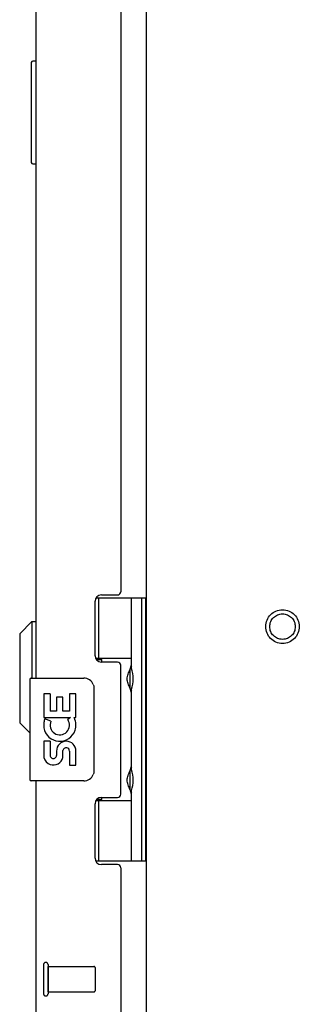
# Model space of a CAD drawing. Header units: inches. Extents: x 0 to 291, y 0 to 188.
# Tile 86 of 113: x 151.93 to 154.65, y 100.99 to 110.56. Entities that reach past the tile are written whole.
import ezdxf

# ---------------------------------------------------------------- set-up
doc = ezdxf.new("R2010")
doc.units = ezdxf.units.IN
doc.header["$LTSCALE"] = 16.018896
doc.header["$MEASUREMENT"] = 0
doc.linetypes.add('HIDDEN', pattern=[0.2, 0.1, -0.1])
doc.layers.get('0').update_dxf_attribs({"linetype": 'CONTINUOUS'})
doc.layers.add('02___PRT_ALL_AXES', color=7, linetype='CONTINUOUS')
doc.layers.add('DEFAULT_2', color=8, linetype='HIDDEN')

msp = doc.modelspace()

# ---------------------------------------------------------------- linework, layer by layer
at = {"color": 3, "linetype": 'Continuous'}
for p, q in [((153.1616, 133.3468), (153.1616, 98.9728)), ((152.0886, 128.1623), (152.0886, 104.1623)), ((152.9136, 127.3183), (152.9136, 105.0013)), ((152.7256, 104.9703), (152.8826, 104.9703)), ((152.6636, 104.3793), (152.6636, 104.9083)), ((152.8826, 104.3173), (152.7256, 104.3173)), ((152.9136, 103.0333), (152.9136, 104.2863)), ((152.0886, 103.1623), (152.0886, 99.2768)), ((152.7256, 103.0023), (152.8826, 103.0023)), ((152.6636, 102.4113), (152.6636, 102.9403)), ((152.8826, 102.3493), (152.7256, 102.3493)), ((152.9136, 102.3183), (152.9136, 99.2498))]:
    msp.add_line(p, q, dxfattribs=at)
at = {"color": 7, "linetype": 'Continuous'}
for p, q in [((152.0436, 110.1448), (152.0436, 109.1748)), ((152.0886, 110.1598), (152.0586, 110.1598)), ((152.0586, 109.1598), (152.0886, 109.1598)), ((152.6735, 104.9418), (153.1566, 104.9418)), ((152.6986, 104.9418), (152.6986, 104.3513)), ((153.0186, 104.2544), (153.0186, 104.9418)), ((153.1176, 102.3828), (153.1176, 104.9418)), ((153.1566, 102.3828), (153.1566, 104.9418)), ((151.9311, 104.5928), (152.0493, 104.7109)), ((152.0493, 104.7109), (152.0493, 104.1623)), ((152.0493, 104.7109), (152.0886, 104.7109)), ((151.9311, 104.5928), (151.9311, 103.7267)), ((153.0186, 104.3513), (152.6703, 104.3513)), ((152.6759, 104.3423), (152.7298, 104.3423)), ((153.1614, 104.2835), (153.1566, 104.2843)), ((152.0286, 104.1473), (152.0286, 103.1773)), ((152.0436, 104.1623), (152.5536, 104.1623)), ((153.0026, 104.2253), (153.0026, 104.2242)), ((153.0026, 104.2242), (153.0026, 104.0843)), ((152.6535, 104.0623), (152.6535, 103.2623)), ((153.0026, 104.0843), (153.0026, 104.0832)), ((153.0186, 103.2704), (153.0186, 104.0541)), ((153.1616, 104.025), (153.1566, 104.0243)), ((151.9311, 103.7267), (152.0286, 103.6292)), ((153.1615, 103.2995), (153.1566, 103.3003)), ((153.0026, 103.2413), (153.0026, 103.2402)), ((153.0026, 103.2402), (153.0026, 103.1003)), ((152.5536, 103.1623), (152.0436, 103.1623)), ((153.0026, 103.1003), (153.0026, 103.0992)), ((153.0186, 102.3828), (153.0186, 103.0701)), ((153.1616, 103.041), (153.1566, 103.0403)), ((152.6731, 102.9733), (153.0186, 102.9733)), ((152.7298, 102.9823), (152.68, 102.9823)), ((152.6986, 102.9733), (152.6986, 102.3828)), ((153.1566, 102.3828), (152.6706, 102.3828))]:
    msp.add_line(p, q, dxfattribs=at)
for points in [[(153.0186, 104.0103), (153.0177, 104.0189), (153.0157, 104.0283), (153.0126, 104.0388), (153.0087, 104.0499), (153.0042, 104.0615), (152.9994, 104.0733), (152.9946, 104.085), (152.9899, 104.0966), (152.9856, 104.1082), (152.9818, 104.1197), (152.9789, 104.1312), (152.9769, 104.1427), (152.9763, 104.1542), (152.9769, 104.1658), (152.9788, 104.1773), (152.9818, 104.1888), (152.9856, 104.2003), (152.9899, 104.2119), (152.9946, 104.2235), (152.9994, 104.2352), (153.0042, 104.247), (153.0087, 104.2586), (153.0126, 104.2697), (153.0157, 104.2802), (153.0177, 104.2896), (153.0186, 104.2982)], [(152.6469, 104.0984), (152.6489, 104.0927), (152.6505, 104.0869), (152.6518, 104.0809), (152.6528, 104.0748), (152.6533, 104.0686), (152.6535, 104.0623)], [(153.0186, 103.0263), (153.0177, 103.0349), (153.0157, 103.0443), (153.0126, 103.0548), (153.0087, 103.0659), (153.0042, 103.0775), (152.9994, 103.0893), (152.9946, 103.101), (152.9899, 103.1126), (152.9856, 103.1242), (152.9818, 103.1357), (152.9789, 103.1472), (152.9769, 103.1587), (152.9763, 103.1702), (152.9769, 103.1818), (152.9788, 103.1933), (152.9818, 103.2048), (152.9856, 103.2163), (152.9899, 103.2279), (152.9946, 103.2395), (152.9994, 103.2512), (153.0042, 103.263), (153.0087, 103.2746), (153.0126, 103.2857), (153.0157, 103.2962), (153.0177, 103.3056), (153.0186, 103.3142)], [(152.6535, 103.2623), (152.6533, 103.256), (152.6528, 103.2497), (152.6518, 103.2436), (152.6505, 103.2376), (152.6489, 103.2318), (152.6469, 103.2261)]]:
    msp.add_lwpolyline(points, dxfattribs=at)
for centre, radius, start, end in [((152.0586, 110.1448), 0.015, 90, 180), ((152.0586, 109.1748), 0.015, 180, 270), ((153.0926, 104.2243), 0.09, 145.35658, 179.32802), ((152.0436, 104.1473), 0.015, 90, 180), ((152.5536, 104.0623), 0.1, 21.20502, 90), ((153.0926, 104.0843), 0.09, 180.67198, 214.64342), ((153.0926, 103.2403), 0.09, 145.35658, 179.32802), ((152.5536, 103.2623), 0.1, 270, 338.79459), ((152.0436, 103.1773), 0.015, 180, 270), ((153.0926, 103.1003), 0.09, 180.67198, 214.64342)]:
    msp.add_arc(centre, radius, start, end, dxfattribs=at)
at = {"color": 3, "linetype": 'Continuous'}
for centre, radius, start, end in [((152.7256, 104.9083), 0.062, 90, 180), ((152.8826, 105.0013), 0.031, 270, 360), ((152.7256, 104.3793), 0.062, 180, 270), ((152.8826, 104.2863), 0.031, 0, 90), ((152.7256, 102.9403), 0.062, 90, 180), ((152.8826, 103.0333), 0.031, 270, 360), ((152.7256, 102.4113), 0.062, 180, 270), ((152.8826, 102.3183), 0.031, 0, 90)]:
    msp.add_arc(centre, radius, start, end, dxfattribs=at)
at = {"color": 7, "linetype": 'Continuous'}
for centre in [(152.9295, 104.1543), (152.9295, 103.1703)]:
    msp.add_ellipse(centre, major_axis=(0, 0.1875), ratio=0.5625, start_param=-2.134404, end_param=-1.007189, dxfattribs=at)
at = {"layer": '02___PRT_ALL_AXES', "color": 7, "linetype": 'Continuous'}
for p, q in [((152.0436, 110.1448), (152.0436, 109.1748)), ((152.7298, 104.3173), (152.7298, 104.3423)), ((152.1662, 104.0081), (152.1662, 103.7777)), ((152.2268, 104.0081), (152.1662, 104.0081)), ((152.2268, 104.0081), (152.2268, 103.8406)), ((152.2897, 103.9766), (152.2897, 103.8406)), ((152.3503, 103.9766), (152.2897, 103.9766)), ((152.3503, 103.8406), (152.3503, 103.9766)), ((152.4154, 104.0081), (152.4154, 103.8406)), ((152.4783, 104.0081), (152.4154, 104.0081)), ((152.4783, 103.7777), (152.4783, 104.0081)), ((152.1662, 103.7777), (152.4256, 103.7777)), ((152.2346, 103.7417), (152.1769, 103.7667)), ((152.2897, 103.8406), (152.2268, 103.8406)), ((152.4154, 103.8406), (152.3503, 103.8406)), ((152.4256, 103.7777), (152.3983, 103.7585)), ((152.4601, 103.7777), (152.4783, 103.7777)), ((152.1662, 103.7308), (152.1662, 103.6778)), ((152.1662, 103.5471), (152.1662, 103.3903)), ((152.2268, 103.5471), (152.1662, 103.5471)), ((152.2268, 103.5471), (152.2268, 103.4108)), ((152.2897, 103.4528), (152.2897, 103.4108)), ((152.3503, 103.3902), (152.3503, 103.4592)), ((152.4154, 103.4528), (152.4154, 103.3165)), ((152.4783, 103.3165), (152.4783, 103.4528)), ((152.4154, 103.3165), (152.4783, 103.3165)), ((152.7298, 102.9823), (152.7298, 103.0023))]:
    msp.add_line(p, q, dxfattribs=at)
at = {"layer": '02___PRT_ALL_AXES', "color": 8, "linetype": 'HIDDEN'}
for p, q in [((152.2066, 101.1108), (152.2066, 101.3588)), ((152.2066, 101.3588), (152.6536, 101.3588)), ((152.2066, 101.1108), (152.6536, 101.1108))]:
    msp.add_line(p, q, dxfattribs=at)
msp.add_circle((154.4866, 104.6623), 0.124, dxfattribs=at)
at = {"layer": '02___PRT_ALL_AXES', "color": 7, "linetype": 'Continuous'}
for centre, radius, start, end in [((152.3211, 103.7043), 0.1572, 156.59665, 170.29686), ((152.3211, 103.7043), 0.1572, 25.73705, 27.8532), ((152.3244, 103.7045), 0.1541, 341.41988, 26.19629), ((152.3211, 103.7043), 0.1572, 189.70314, 341.87913), ((152.3211, 103.7043), 0.0943, 156.59665, 35.11217), ((152.384, 103.4528), 0.0943, 0, 180), ((152.3846, 103.4479), 0.0362, 83.42855, 161.76278), ((152.384, 103.4528), 0.0314, 0, 81.22946), ((152.2582, 103.4108), 0.0943, 192.54017, 251.70103), ((152.2582, 103.4108), 0.0314, 180, 0.04847), ((152.2582, 103.4108), 0.0943, 251.72667, 347.43379)]:
    msp.add_arc(centre, radius, start, end, dxfattribs=at)
at = {"layer": 'DEFAULT_2', "color": 8, "linetype": 'HIDDEN'}
for p, q in [((152.1636, 101.3768), (152.1636, 101.0928)), ((152.2066, 101.3768), (152.2066, 101.0928)), ((152.6636, 101.3488), (152.6636, 101.1208))]:
    msp.add_line(p, q, dxfattribs=at)
for radius in [0.1635, 0.124]:
    msp.add_circle((154.4866, 104.6623), radius, dxfattribs=at)
for centre, radius, start, end in [((152.1851, 101.3768), 0.0215, 0, 180), ((152.6536, 101.3488), 0.01, 0, 90), ((152.1851, 101.0928), 0.0215, 180, 360), ((152.6536, 101.1208), 0.01, 270, 360)]:
    msp.add_arc(centre, radius, start, end, dxfattribs=at)

doc.saveas('drawing.dxf')
